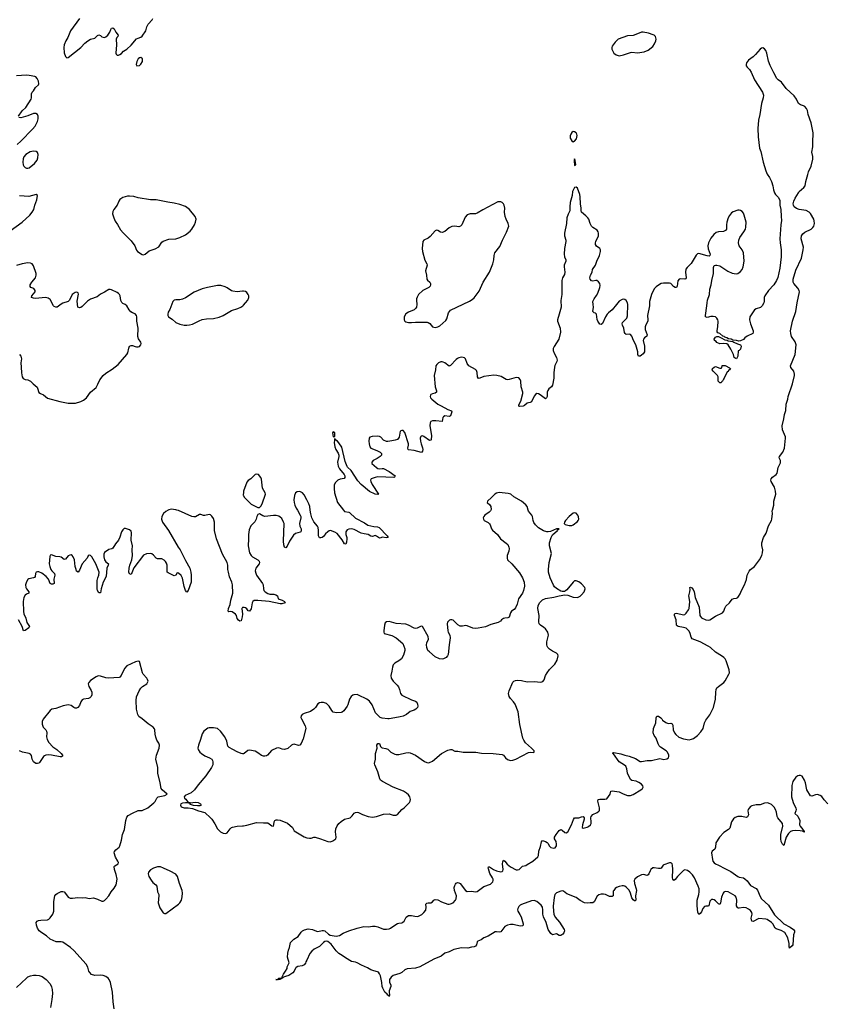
# Model space of a CAD drawing. Header units: inches. Extents: x 1771465 to 1971076, y 472029 to 643563.
# Tile 46 of 127: x 1836793 to 1848358, y 562916 to 577031. Entities that reach past the tile are written whole.
import ezdxf

# ---------------------------------------------------------------- set-up
doc = ezdxf.new("R2010")
doc.units = ezdxf.units.IN
doc.header["$MEASUREMENT"] = 0
for name, color, linetype in [('B8536', 7, 'Continuous'), ('B8537', 7, 'Continuous'), ('B8546', 7, 'Continuous'), ('B8547', 7, 'Continuous')]:
    doc.layers.add(name, color=color, linetype=linetype)

msp = doc.modelspace()

# ---------------------------------------------------------------- linework, layer by layer
at = {"layer": 'B8536', "color": 6}
for points, elevation in [([(1838923, 570000), (1838890, 569980), (1838854, 569950), (1838829, 569910), (1838828, 569870), (1838843, 569830), (1838926, 569706), (1839064, 569470), (1839095, 569430), (1839170, 569276), (1839231, 569170), (1839246, 569110), (1839252, 569070), (1839251, 568970), (1839210, 568850), (1839190, 568823), (1839170, 568847), (1839150, 568905), (1839130, 569027), (1839110, 569062), (1839070, 569096), (1839050, 569100), (1839030, 569066), (1839010, 569058), (1838920, 569100), (1838910, 569110), (1838907, 569127), (1838908, 569210), (1838899, 569239), (1838883, 569263), (1838863, 569283), (1838830, 569300), (1838770, 569303), (1838750, 569310), (1838710, 569355), (1838690, 569372), (1838670, 569380), (1838610, 569372), (1838570, 569353), (1838429, 569171), (1838390, 569077), (1838370, 569086), (1838360, 569110), (1838361, 569170), (1838371, 569210), (1838401, 569290), (1838413, 569350), (1838407, 569430), (1838410, 569490), (1838390, 569570), (1838395, 569675), (1838390, 569697), (1838370, 569717), (1838310, 569739), (1838290, 569737), (1838270, 569720), (1838252, 569688), (1838230, 569613), (1838210, 569570), (1838165, 569515), (1838130, 569454), (1838114, 569446), (1838070, 569436), (1838010, 569391), (1838000, 569370), (1837999, 569330), (1838010, 569290), (1838030, 569260), (1838065, 569230), (1838062, 569210), (1838044, 569170), (1838031, 569049), (1837992, 568970), (1837961, 568870), (1837950, 568817), (1837930, 568813), (1837910, 568850), (1837906, 568870), (1837906, 568990), (1837914, 569030), (1837929, 569070), (1837932, 569110), (1837886, 569230), (1837830, 569331), (1837810, 569352), (1837790, 569357), (1837774, 569346), (1837761, 569310), (1837687, 569230), (1837650, 569138), (1837630, 569113), (1837610, 569127), (1837601, 569150), (1837590, 569190), (1837578, 569290), (1837562, 569330), (1837546, 569350), (1837530, 569358), (1837510, 569357), (1837490, 569343), (1837450, 569295), (1837430, 569294), (1837390, 569325), (1837370, 569333), (1837310, 569335), (1837250, 569361), (1837230, 569357), (1837224, 569336), (1837218, 569230), (1837226, 569190), (1837240, 569150), (1837253, 569130), (1837294, 569090), (1837297, 569070), (1837285, 569010), (1837287, 568950), (1837270, 568939), (1837250, 568940), (1837231, 568950), (1837206, 569010), (1837172, 569050), (1837110, 569099), (1837070, 569115), (1837050, 569118), (1837029, 569110), (1837019, 569090), (1837014, 569050), (1837004, 569036), (1836991, 569029), (1836924, 569016), (1836910, 569005), (1836889, 568971), (1836879, 568930), (1836881, 568890), (1836890, 568870), (1836926, 568830), (1836923, 568810), (1836890, 568795), (1836870, 568780), (1836853, 568747), (1836845, 568690), (1836849, 568549), (1836855, 568515), (1836882, 568450), (1836896, 568390), (1836934, 568330), (1836925, 568315), (1836870, 568274), (1836850, 568270), (1836829, 568330), (1836774, 568430)], 400), ([(1840000, 568605), (1839990, 568603), (1839984, 568596), (1839980, 568590), (1839990, 568510), (1839985, 568470), (1839967, 568413), (1839950, 568409), (1839930, 568421), (1839910, 568447), (1839902, 568490), (1839889, 568510), (1839840, 568540), (1839810, 568546), (1839790, 568543), (1839780, 568550), (1839789, 568589), (1839813, 568647), (1839819, 568710), (1839850, 568810), (1839845, 568930), (1839834, 568970), (1839803, 569043), (1839785, 569110), (1839778, 569150), (1839777, 569210), (1839769, 569250), (1839702, 569370), (1839613, 569590), (1839586, 569710), (1839587, 569830), (1839570, 569879), (1839550, 569912), (1839530, 569932), (1839510, 569938), (1839450, 569921), (1839430, 569922), (1839390, 569940), (1839370, 569938), (1839315, 569905), (1839290, 569903), (1839261, 569910), (1839070, 569993), (1839044, 570000)], 400), ([(1838150, 562850), (1838132, 562952), (1838125, 563090), (1838093, 563230), (1838075, 563270), (1838061, 563290), (1838030, 563315), (1837990, 563331), (1837950, 563335), (1837870, 563330), (1837825, 563345), (1837800, 563370), (1837787, 563390), (1837770, 563450), (1837746, 563490), (1837570, 563688), (1837521, 563730), (1837410, 563809), (1837390, 563813), (1837314, 563814), (1837230, 563848), (1837180, 563900), (1837110, 563939), (1837075, 563970), (1837051, 564010), (1837036, 564050), (1837032, 564088), (1837042, 564110), (1837061, 564119), (1837096, 564124), (1837190, 564125), (1837210, 564135), (1837230, 564154), (1837268, 564210), (1837281, 564250), (1837284, 564390), (1837297, 564470), (1837310, 564491), (1837330, 564505), (1837390, 564531), (1837410, 564533), (1837430, 564527), (1837450, 564507), (1837490, 564451), (1837519, 564439), (1837550, 564438), (1837629, 564449), (1837690, 564442), (1837730, 564448), (1837790, 564435), (1837850, 564441), (1837910, 564425), (1837970, 564395), (1837990, 564394), (1838010, 564404), (1838030, 564423), (1838070, 564473), (1838106, 564530), (1838150, 564583), (1838178, 564630), (1838189, 564710), (1838176, 564776), (1838153, 564850), (1838150, 564890), (1838159, 564901), (1838205, 564930), (1838210, 564950), (1838202, 564970), (1838165, 565025), (1838150, 565090), (1838151, 565109), (1838170, 565130), (1838218, 565170), (1838230, 565190), (1838253, 565270), (1838269, 565350), (1838298, 565422), (1838315, 565550), (1838330, 565599), (1838350, 565621), (1838410, 565657), (1838490, 565693), (1838550, 565695), (1838630, 565733), (1838718, 565802), (1838736, 565824), (1838759, 565870), (1838779, 565890), (1838875, 565910), (1838909, 565930), (1838835, 565990), (1838822, 566010), (1838807, 566093), (1838775, 566230), (1838774, 566310), (1838743, 566430), (1838757, 566490), (1838792, 566590), (1838798, 566630), (1838790, 566660), (1838762, 566702), (1838746, 566746), (1838735, 566790), (1838731, 566850), (1838725, 566865), (1838706, 566890), (1838636, 566936), (1838551, 567010), (1838503, 567043), (1838489, 567069), (1838468, 567148), (1838461, 567270), (1838470, 567322), (1838508, 567410), (1838530, 567448), (1838554, 567470), (1838614, 567510), (1838628, 567530), (1838633, 567550), (1838628, 567570), (1838616, 567590), (1838566, 567650), (1838554, 567670), (1838510, 567832), (1838490, 567836), (1838453, 567827), (1838330, 567770), (1838297, 567730), (1838250, 567629), (1838230, 567605), (1838219, 567601), (1838069, 567591), (1838030, 567597), (1837950, 567622), (1837930, 567625), (1837910, 567621), (1837890, 567611), (1837810, 567560), (1837784, 567530), (1837777, 567510), (1837778, 567490), (1837784, 567470), (1837817, 567417), (1837827, 567390), (1837826, 567354), (1837817, 567330), (1837801, 567310), (1837781, 567299), (1837710, 567290), (1837690, 567280), (1837670, 567253), (1837650, 567199), (1837625, 567170), (1837610, 567162), (1837590, 567160), (1837569, 567169), (1837530, 567199), (1837490, 567211), (1837415, 567195), (1837310, 567157), (1837254, 567146), (1837230, 567130), (1837130, 567005), (1837116, 566970), (1837116, 566930), (1837131, 566890), (1837169, 566850), (1837178, 566830), (1837181, 566810), (1837176, 566750), (1837187, 566710), (1837209, 566670), (1837269, 566609), (1837324, 566570), (1837390, 566510), (1837406, 566490), (1837408, 566472), (1837395, 566465), (1837375, 566465), (1837250, 566489), (1837210, 566492), (1837170, 566488), (1837150, 566480), (1837133, 566467), (1837077, 566383), (1837067, 566373), (1837050, 566367), (1837025, 566370), (1836990, 566390), (1836970, 566428), (1836962, 566482), (1836950, 566501), (1836930, 566510), (1836832, 566532), (1836790, 566551)], 500), ([(1840000, 566507), (1839990, 566505), (1839970, 566510), (1839910, 566534), (1839850, 566571), (1839796, 566596), (1839779, 566619), (1839761, 566690), (1839735, 566750), (1839674, 566834), (1839630, 566868), (1839570, 566881), (1839510, 566881), (1839490, 566875), (1839434, 566830), (1839410, 566795), (1839388, 566710), (1839355, 566630), (1839349, 566590), (1839352, 566570), (1839377, 566530), (1839399, 566510), (1839450, 566478), (1839516, 566450), (1839546, 566430), (1839559, 566410), (1839564, 566390), (1839561, 566350), (1839545, 566310), (1839463, 566190), (1839350, 566062), (1839301, 565990), (1839250, 565950), (1839165, 565910), (1839151, 565890), (1839158, 565870), (1839176, 565856), (1839211, 565811), (1839234, 565810), (1839244, 565804), (1839310, 565813), (1839350, 565811), (1839387, 565790), (1839396, 565770), (1839377, 565763), (1839341, 565761), (1839285, 565765), (1839240, 565780), (1839226, 565790), (1839222, 565802), (1839210, 565806), (1839198, 565802), (1839170, 565804), (1839130, 565800), (1839105, 565790), (1839097, 565770), (1839110, 565749), (1839150, 565735), (1839210, 565734), (1839270, 565721), (1839355, 565690), (1839450, 565666), (1839530, 565590), (1839546, 565570), (1839590, 565503), (1839630, 565430), (1839673, 565390), (1839710, 565370), (1839750, 565366), (1839767, 565373), (1839810, 565432), (1839830, 565449), (1839845, 565455), (1839910, 565468), (1839990, 565473), (1840000, 565475)], 500), ([(1836750, 563159), (1836889, 563291), (1836912, 563308), (1836950, 563325), (1836990, 563335), (1837030, 563336), (1837071, 563330), (1837114, 563314), (1837173, 563270), (1837230, 563210), (1837249, 563169), (1837259, 563130), (1837262, 563070), (1837254, 562986), (1837235, 562870)], 500)]:
    msp.add_lwpolyline(points, dxfattribs=dict(at, elevation=elevation))
at = {"layer": 'B8536', "color": 6, "elevation": 500}
msp.add_lwpolyline([(1838770, 564887), (1838710, 564866), (1838670, 564842), (1838640, 564810), (1838634, 564786), (1838646, 564746), (1838676, 564696), (1838703, 564663), (1838744, 564630), (1838761, 564610), (1838770, 564530), (1838788, 564490), (1838790, 564474), (1838780, 564370), (1838801, 564301), (1838849, 564229), (1838870, 564219), (1838890, 564220), (1839070, 564350), (1839091, 564370), (1839113, 564410), (1839125, 564455), (1839126, 564510), (1839122, 564550), (1839085, 564650), (1839055, 564750), (1839030, 564780), (1838950, 564827), (1838856, 564870), (1838810, 564885)], close=True, dxfattribs=at)
at = {"layer": 'B8537', "color": 6, "elevation": 400}
for points in [[(1837652, 577050), (1837520, 576870), (1837483, 576777), (1837454, 576730), (1837430, 576670), (1837427, 576633), (1837430, 576557), (1837450, 576502), (1837470, 576486), (1837490, 576487), (1837670, 576630), (1837728, 576692), (1837770, 576727), (1837810, 576750), (1837870, 576767), (1837910, 576804), (1837930, 576814), (1837950, 576805), (1837970, 576785), (1837990, 576778), (1838010, 576775), (1838030, 576785), (1838056, 576810), (1838088, 576852), (1838100, 576890), (1838110, 576908), (1838130, 576916), (1838150, 576898), (1838173, 576850), (1838205, 576810), (1838202, 576790), (1838186, 576774), (1838177, 576750), (1838179, 576670), (1838173, 576550), (1838178, 576538), (1838190, 576524), (1838210, 576524), (1838230, 576530), (1838253, 576547), (1838281, 576579), (1838330, 576610), (1838394, 576666), (1838470, 576755), (1838492, 576768), (1838530, 576780), (1838550, 576795), (1838600, 576870), (1838616, 576930), (1838634, 576966), (1838694, 577030), (1838702, 577050)], [(1836778, 575650), (1836830, 575725), (1836881, 575770), (1836957, 575890), (1836964, 575910), (1836961, 575970), (1836971, 575990), (1836992, 576010), (1837021, 576059), (1837062, 576098), (1837067, 576113), (1837062, 576150), (1837044, 576190), (1837024, 576210), (1837010, 576218), (1836930, 576233), (1836890, 576237), (1836748, 576228)], [(1836759, 575241), (1836810, 575287), (1836979, 575461), (1837014, 575506), (1837047, 575570), (1837058, 575610), (1837060, 575650), (1837051, 575671), (1837025, 575685), (1836990, 575688), (1836910, 575653), (1836810, 575624), (1836780, 575630)], [(1836657, 574003), (1836830, 574129), (1836939, 574230), (1836974, 574270), (1836996, 574310), (1837012, 574370), (1837040, 574450), (1837049, 574510), (1837030, 574525), (1836924, 574496), (1836790, 574505)], [(1836790, 572232), (1836809, 572209), (1836817, 572170), (1836809, 572110), (1836816, 572050), (1836818, 571970), (1836830, 571910), (1836845, 571885), (1836870, 571874), (1836910, 571870), (1836949, 571850), (1836986, 571810), (1837042, 571762), (1837050, 571750), (1837070, 571688), (1837090, 571673), (1837133, 571653), (1837190, 571606), (1837370, 571557), (1837490, 571533), (1837593, 571533), (1837670, 571557), (1837710, 571578), (1837750, 571612), (1837808, 571692), (1837890, 571760), (1837916, 571804), (1837944, 571870), (1837990, 571930), (1838030, 571965), (1838121, 572019), (1838203, 572090), (1838330, 572230), (1838346, 572254), (1838356, 572324), (1838370, 572349), (1838390, 572360), (1838410, 572362), (1838450, 572344), (1838470, 572339), (1838490, 572341), (1838510, 572348), (1838530, 572370), (1838533, 572390), (1838529, 572410), (1838498, 572458), (1838486, 572490), (1838494, 572610), (1838472, 572710), (1838475, 572770), (1838469, 572789), (1838450, 572814), (1838410, 572829), (1838385, 572845), (1838363, 572870), (1838329, 572929), (1838306, 572946), (1838270, 572963), (1838256, 572976), (1838244, 573004), (1838233, 573070), (1838225, 573090), (1838210, 573107), (1838190, 573122), (1838110, 573158), (1838090, 573165), (1838070, 573164), (1838010, 573125), (1837950, 573094), (1837904, 573056), (1837810, 573025), (1837766, 572994), (1837690, 572920), (1837670, 572904), (1837650, 572898), (1837629, 572910), (1837617, 572997), (1837638, 573098), (1837633, 573113), (1837620, 573120), (1837610, 573124), (1837590, 573119), (1837547, 573090), (1837507, 573010), (1837489, 572991), (1837410, 572966), (1837387, 572953), (1837331, 572910), (1837310, 572908), (1837290, 572918), (1837278, 572930), (1837230, 573022), (1837201, 573041), (1837170, 573049), (1837015, 573035), (1836990, 573038), (1836965, 573050), (1836966, 573070), (1837015, 573130), (1837017, 573150), (1836995, 573175), (1836952, 573192), (1836945, 573205), (1836945, 573230), (1836966, 573270), (1837018, 573330), (1837031, 573370), (1837031, 573390), (1836990, 573503), (1836971, 573531), (1836950, 573541), (1836910, 573543), (1836830, 573532), (1836750, 573505)], [(1840000, 573137), (1839990, 573138), (1839910, 573131), (1839850, 573137), (1839830, 573143), (1839770, 573186), (1839740, 573200), (1839678, 573218), (1839630, 573219), (1839486, 573194), (1839409, 573171), (1839295, 573125), (1839170, 573042), (1839130, 573024), (1839090, 573016), (1839030, 573017), (1839009, 573011), (1838989, 572990), (1838945, 572875), (1838924, 572836), (1838917, 572810), (1838918, 572790), (1838927, 572770), (1838979, 572739), (1839034, 572690), (1839090, 572666), (1839150, 572654), (1839190, 572651), (1839230, 572655), (1839270, 572665), (1839366, 572714), (1839410, 572731), (1839470, 572742), (1839570, 572749), (1839654, 572766), (1839710, 572792), (1839830, 572862), (1839919, 572890), (1839964, 572910), (1839992, 572930), (1840000, 572938)], [(1840000, 570258), (1839997, 570217), (1840000, 570209)], [(1839044, 570000), (1839030, 570004), (1838967, 570013), (1838930, 570005), (1838923, 570000)]]:
    msp.add_lwpolyline(points, dxfattribs=at)
for points in [[(1838530, 576489), (1838510, 576484), (1838490, 576469), (1838473, 576430), (1838464, 576390), (1838471, 576371), (1838510, 576376), (1838530, 576391), (1838553, 576430), (1838552, 576470)], [(1836990, 575147), (1836944, 575136), (1836881, 575099), (1836853, 575067), (1836844, 575036), (1836840, 574990), (1836845, 574950), (1836853, 574933), (1836870, 574911), (1836890, 574901), (1836910, 574902), (1836930, 574909), (1837006, 574970), (1837043, 575017), (1837054, 575050), (1837058, 575098), (1837048, 575128), (1837030, 575141)], [(1838370, 574502), (1838340, 574500), (1838270, 574481), (1838230, 574454), (1838213, 574427), (1838189, 574370), (1838144, 574310), (1838130, 574282), (1838124, 574250), (1838142, 574190), (1838164, 574144), (1838196, 574096), (1838239, 574019), (1838276, 573976), (1838390, 573860), (1838444, 573790), (1838469, 573729), (1838482, 573710), (1838550, 573666), (1838570, 573662), (1838590, 573669), (1838650, 573715), (1838735, 573745), (1838787, 573773), (1838830, 573841), (1838850, 573858), (1838930, 573883), (1839030, 573891), (1839089, 573909), (1839170, 573948), (1839239, 574001), (1839263, 574030), (1839298, 574090), (1839315, 574130), (1839323, 574170), (1839310, 574210), (1839228, 574310), (1839172, 574352), (1839090, 574380), (1839010, 574402), (1838916, 574416), (1838750, 574450), (1838670, 574446), (1838490, 574477), (1838430, 574496)]]:
    msp.add_lwpolyline(points, close=True, dxfattribs=at)
at = {"layer": 'B8546', "color": 6}
for points, elevation in [([(1840000, 565475), (1840050, 565482), (1840190, 565521), (1840290, 565516), (1840330, 565520), (1840350, 565516), (1840410, 565475), (1840430, 565471), (1840439, 565490), (1840443, 565530), (1840451, 565549), (1840470, 565561), (1840490, 565563), (1840530, 565556), (1840631, 565511), (1840704, 565450), (1840730, 565402), (1840870, 565316), (1840910, 565303), (1840950, 565296), (1840970, 565297), (1841009, 565311), (1841030, 565310), (1841107, 565290), (1841210, 565250), (1841250, 565246), (1841282, 565258), (1841328, 565290), (1841330, 565310), (1841322, 565390), (1841327, 565430), (1841345, 565475), (1841370, 565507), (1841401, 565539), (1841450, 565571), (1841530, 565591), (1841562, 565618), (1841590, 565656), (1841610, 565668), (1841630, 565670), (1841650, 565665), (1841710, 565636), (1841790, 565610), (1841850, 565600), (1841910, 565608), (1842010, 565641), (1842090, 565645), (1842150, 565626), (1842189, 565629), (1842210, 565639), (1842270, 565710), (1842306, 565734), (1842327, 565753), (1842383, 565810), (1842393, 565827), (1842397, 565850), (1842388, 565890), (1842370, 565917), (1842341, 565941), (1842296, 565970), (1842150, 566030), (1841997, 566110), (1841968, 566130), (1841956, 566150), (1841930, 566250), (1841885, 566350), (1841880, 566370), (1841896, 566430), (1841895, 566510), (1841919, 566590), (1841913, 566630), (1841930, 566653), (1841953, 566653), (1841965, 566610), (1841979, 566599), (1841992, 566592), (1842045, 566585), (1842070, 566576), (1842114, 566530), (1842170, 566504), (1842190, 566498), (1842230, 566497), (1842330, 566522), (1842370, 566527), (1842390, 566523), (1842470, 566490), (1842596, 566396), (1842630, 566382), (1842650, 566379), (1842670, 566381), (1842710, 566402), (1842839, 566510), (1842930, 566557), (1842970, 566570), (1842990, 566568), (1843030, 566546), (1843075, 566545), (1843150, 566532), (1843290, 566533), (1843331, 566530), (1843414, 566514), (1843582, 566510), (1843710, 566498), (1843730, 566489), (1843758, 566450), (1843786, 566426), (1843830, 566410), (1843865, 566415), (1843909, 566431), (1844090, 566528), (1844113, 566533), (1844153, 566527), (1844169, 566531), (1844169, 566550), (1844131, 566590), (1844046, 566666), (1844021, 566701), (1844008, 566730), (1843965, 566925), (1843940, 567110), (1843898, 567218), (1843874, 567254), (1843830, 567302), (1843812, 567330), (1843803, 567370), (1843810, 567410), (1843864, 567536), (1843878, 567550), (1843900, 567560), (1843930, 567564), (1843990, 567559), (1844070, 567539), (1844170, 567543), (1844264, 567536), (1844296, 567544), (1844314, 567566), (1844334, 567630), (1844354, 567670), (1844390, 567714), (1844468, 567790), (1844498, 567850), (1844512, 567910), (1844508, 567930), (1844490, 567950), (1844430, 567980), (1844390, 568006), (1844366, 568030), (1844355, 568050), (1844349, 568070), (1844351, 568110), (1844374, 568210), (1844364, 568250), (1844330, 568298), (1844310, 568317), (1844258, 568350), (1844243, 568370), (1844237, 568397), (1844241, 568490), (1844221, 568590), (1844226, 568634), (1844250, 568676), (1844290, 568716), (1844330, 568735), (1844450, 568751), (1844530, 568774), (1844610, 568788), (1844650, 568782), (1844730, 568753), (1844790, 568750), (1844830, 568767), (1844850, 568785), (1844884, 568830), (1844901, 568870), (1844897, 568890), (1844850, 568945), (1844810, 568973), (1844770, 568989), (1844750, 568985), (1844729, 568970), (1844640, 568860), (1844618, 568842), (1844604, 568836), (1844570, 568834), (1844550, 568840), (1844490, 568877), (1844463, 568903), (1844447, 568927), (1844398, 569030), (1844376, 569110), (1844375, 569150), (1844385, 569250), (1844418, 569378), (1844389, 569489), (1844387, 569530), (1844413, 569607), (1844433, 569647), (1844502, 569710), (1844503, 569717), (1844526, 569730), (1844514, 569734), (1844490, 569733), (1844404, 569696), (1844372, 569688), (1844350, 569688), (1844302, 569702), (1844230, 569747), (1844188, 569790), (1844165, 569825), (1844153, 569850), (1844146, 569910), (1844138, 569930), (1844087, 569987), (1844082, 570000)], 500), ([(1843547, 570000), (1843543, 569990), (1843526, 569970), (1843463, 569930), (1843447, 569910), (1843440, 569890), (1843441, 569870), (1843453, 569850), (1843510, 569821), (1843530, 569804), (1843539, 569790), (1843558, 569730), (1843571, 569711), (1843644, 569650), (1843689, 569589), (1843769, 569529), (1843790, 569506), (1843807, 569470), (1843810, 569450), (1843805, 569410), (1843783, 569350), (1843783, 569310), (1843789, 569290), (1843850, 569229), (1843961, 569101), (1844001, 569030), (1844024, 568970), (1844029, 568910), (1844018, 568850), (1844004, 568810), (1843947, 568730), (1843938, 568710), (1843925, 568650), (1843900, 568600), (1843882, 568578), (1843846, 568550), (1843831, 568530), (1843813, 568467), (1843790, 568456), (1843750, 568453), (1843730, 568447), (1843703, 568430), (1843686, 568410), (1843651, 568389), (1843550, 568360), (1843474, 568326), (1843366, 568306), (1843325, 568305), (1843290, 568310), (1843210, 568344), (1843190, 568345), (1843144, 568336), (1843110, 568338), (1843076, 568356), (1843010, 568423), (1842990, 568430), (1842970, 568428), (1842958, 568422), (1842940, 568410), (1842928, 568392), (1842923, 568370), (1842931, 568270), (1842937, 568250), (1842960, 568210), (1842967, 568170), (1842949, 568070), (1842936, 567930), (1842929, 567910), (1842910, 567887), (1842870, 567868), (1842850, 567866), (1842810, 567871), (1842750, 567899), (1842667, 567967), (1842646, 567990), (1842629, 568030), (1842626, 568070), (1842630, 568099), (1842653, 568150), (1842650, 568189), (1842570, 568333), (1842550, 568336), (1842490, 568307), (1842470, 568304), (1842450, 568307), (1842370, 568353), (1842330, 568365), (1842190, 568374), (1842090, 568403), (1842050, 568401), (1842033, 568387), (1842023, 568350), (1842014, 568270), (1842013, 568250), (1842021, 568230), (1842130, 568205), (1842189, 568169), (1842288, 568090), (1842314, 568010), (1842315, 567990), (1842297, 567923), (1842269, 567871), (1842230, 567838), (1842172, 567808), (1842150, 567784), (1842138, 567750), (1842129, 567690), (1842114, 567630), (1842121, 567590), (1842150, 567548), (1842207, 567490), (1842225, 567465), (1842238, 567430), (1842252, 567372), (1842270, 567350), (1842410, 567280), (1842470, 567260), (1842486, 567246), (1842499, 567219), (1842502, 567190), (1842496, 567170), (1842474, 567146), (1842450, 567132), (1842390, 567114), (1842340, 567070), (1842293, 567047), (1842250, 567036), (1842170, 567025), (1842090, 567007), (1842070, 567007), (1841990, 567017), (1841962, 567030), (1841893, 567093), (1841847, 567210), (1841810, 567262), (1841770, 567292), (1841650, 567350), (1841630, 567355), (1841586, 567354), (1841570, 567348), (1841544, 567330), (1841520, 567290), (1841499, 567210), (1841490, 567192), (1841439, 567121), (1841418, 567102), (1841403, 567097), (1841335, 567095), (1841290, 567106), (1841270, 567128), (1841230, 567192), (1841190, 567227), (1841150, 567242), (1841117, 567243), (1841090, 567237), (1841070, 567223), (1841035, 567170), (1841010, 567145), (1840964, 567116), (1840870, 567087), (1840844, 567070), (1840828, 567050), (1840825, 567030), (1840832, 567010), (1840885, 566910), (1840895, 566870), (1840859, 566721), (1840830, 566656), (1840810, 566633), (1840790, 566626), (1840730, 566643), (1840710, 566642), (1840690, 566631), (1840636, 566584), (1840590, 566571), (1840556, 566576), (1840510, 566595), (1840473, 566590), (1840406, 566554), (1840345, 566490), (1840330, 566479), (1840310, 566471), (1840290, 566473), (1840262, 566482), (1840210, 566522), (1840170, 566543), (1840090, 566560), (1840064, 566556), (1840010, 566510), (1840000, 566507)], 500), ([(1840775, 570000), (1840816, 569930), (1840822, 569910), (1840822, 569890), (1840804, 569810), (1840809, 569770), (1840827, 569730), (1840830, 569710), (1840822, 569690), (1840815, 569685), (1840750, 569663), (1840720, 569640), (1840663, 569557), (1840630, 569485), (1840610, 569459), (1840590, 569470), (1840581, 569501), (1840574, 569554), (1840584, 569810), (1840578, 569830), (1840550, 569878), (1840530, 569900), (1840510, 569913), (1840470, 569924), (1840430, 569924), (1840310, 569910), (1840278, 569918), (1840230, 569945), (1840210, 569937), (1840193, 569910), (1840183, 569870), (1840166, 569834), (1840105, 569775), (1840083, 569717), (1840075, 569650), (1840076, 569590), (1840070, 569490), (1840086, 569390), (1840110, 569350), (1840130, 569329), (1840208, 569290), (1840227, 569270), (1840232, 569250), (1840227, 569230), (1840178, 569170), (1840169, 569130), (1840177, 569097), (1840190, 569070), (1840273, 568950), (1840282, 568930), (1840287, 568870), (1840296, 568850), (1840313, 568830), (1840350, 568805), (1840378, 568798), (1840437, 568797), (1840468, 568788), (1840489, 568770), (1840500, 568730), (1840558, 568710), (1840590, 568690), (1840599, 568670), (1840550, 568657), (1840530, 568657), (1840371, 568691), (1840210, 568707), (1840155, 568705), (1840137, 568690), (1840128, 568672), (1840110, 568586), (1840090, 568550), (1840070, 568555), (1840050, 568587), (1840030, 568600), (1840010, 568606), (1840000, 568605)], 400), ([(1848382, 565790), (1848326, 565846), (1848293, 565893), (1848271, 565911), (1848230, 565922), (1848202, 565918), (1848150, 565901), (1848130, 565906), (1848081, 565990), (1848062, 566090), (1848046, 566130), (1848010, 566186), (1847990, 566196), (1847970, 566196), (1847949, 566191), (1847922, 566170), (1847878, 566110), (1847865, 566055), (1847860, 565890), (1847881, 565810), (1847919, 565730), (1847924, 565710), (1847923, 565690), (1847908, 565650), (1847951, 565611), (1847980, 565550), (1847973, 565490), (1847982, 565470), (1848022, 565422), (1848037, 565410), (1848038, 565402), (1848032, 565392), (1848051, 565390), (1848030, 565390), (1848017, 565397), (1847982, 565402), (1847912, 565408), (1847875, 565405), (1847846, 565394), (1847817, 565363), (1847783, 565310), (1847750, 565193), (1847730, 565212), (1847721, 565230), (1847713, 565250), (1847708, 565290), (1847708, 565350), (1847735, 565470), (1847730, 565510), (1847664, 565590), (1847655, 565610), (1847644, 565670), (1847629, 565710), (1847610, 565742), (1847570, 565779), (1847530, 565800), (1847510, 565805), (1847470, 565799), (1847410, 565777), (1847350, 565777), (1847290, 565759), (1847272, 565750), (1847250, 565730), (1847239, 565710), (1847235, 565690), (1847242, 565630), (1847230, 565602), (1847210, 565593), (1847147, 565610), (1847090, 565610), (1847050, 565594), (1847026, 565574), (1847000, 565530), (1846977, 565443), (1846958, 565422), (1846890, 565381), (1846828, 565310), (1846774, 565230), (1846767, 565170), (1846758, 565142), (1846723, 565110), (1846714, 565086), (1846727, 564990), (1846733, 564970), (1846750, 564943), (1846770, 564929), (1846813, 564913), (1846905, 564865), (1846930, 564847), (1846990, 564819), (1847090, 564749), (1847110, 564740), (1847170, 564731), (1847190, 564717), (1847225, 564685), (1847270, 564621), (1847350, 564575), (1847372, 564552), (1847410, 564461), (1847430, 564430), (1847530, 564337), (1847617, 564197), (1847750, 564070), (1847841, 564021), (1847888, 563988), (1847902, 563970), (1847903, 563950), (1847886, 563910), (1847878, 563770), (1847870, 563756), (1847830, 563721), (1847825, 563745), (1847825, 563790), (1847808, 563870), (1847764, 563944), (1847712, 563972), (1847637, 563997), (1847627, 564007), (1847590, 564070), (1847571, 564091), (1847510, 564130), (1847490, 564137), (1847390, 564145), (1847310, 564103), (1847290, 564109), (1847283, 564150), (1847293, 564210), (1847290, 564230), (1847270, 564260), (1847242, 564282), (1847210, 564297), (1847170, 564303), (1847110, 564294), (1847090, 564296), (1847083, 564303), (1847071, 564330), (1847073, 564410), (1847066, 564450), (1847050, 564471), (1846950, 564528), (1846909, 564531), (1846890, 564523), (1846879, 564510), (1846857, 564450), (1846843, 564370), (1846830, 564345), (1846810, 564355), (1846770, 564399), (1846752, 564412), (1846730, 564419), (1846710, 564417), (1846690, 564397), (1846673, 564327), (1846659, 564321), (1846630, 564324), (1846610, 564318), (1846590, 564290), (1846570, 564244), (1846550, 564217), (1846530, 564204), (1846518, 564238), (1846508, 564330), (1846506, 564410), (1846531, 564489), (1846535, 564530), (1846533, 564570), (1846522, 564610), (1846466, 564730), (1846439, 564770), (1846401, 564810), (1846370, 564834), (1846330, 564845), (1846310, 564836), (1846224, 564750), (1846190, 564706), (1846170, 564690), (1846159, 564710), (1846155, 564730), (1846159, 564850), (1846154, 564910), (1846148, 564928), (1846138, 564938), (1846130, 564944), (1846110, 564943), (1846030, 564918), (1846020, 564910), (1845991, 564870), (1845976, 564864), (1845950, 564863), (1845890, 564873), (1845869, 564871), (1845843, 564850), (1845831, 564829), (1845815, 564785), (1845802, 564770), (1845790, 564764), (1845737, 564777), (1845710, 564773), (1845650, 564743), (1845612, 564710), (1845605, 564690), (1845606, 564650), (1845633, 564570), (1845635, 564550), (1845621, 564470), (1845629, 564411), (1845619, 564401), (1845610, 564399), (1845590, 564416), (1845570, 564443), (1845551, 564510), (1845530, 564551), (1845490, 564596), (1845470, 564609), (1845450, 564615), (1845430, 564616), (1845390, 564607), (1845350, 564590), (1845330, 564574), (1845310, 564550), (1845304, 564536), (1845301, 564479), (1845300, 564470), (1845290, 564463), (1845270, 564460), (1845250, 564462), (1845190, 564489), (1845165, 564495), (1845130, 564495), (1845096, 564484), (1845075, 564465), (1845030, 564384), (1845010, 564372), (1844970, 564373), (1844930, 564364), (1844890, 564369), (1844830, 564403), (1844770, 564446), (1844640, 564500), (1844590, 564539), (1844570, 564542), (1844550, 564538), (1844490, 564513), (1844468, 564492), (1844454, 564446), (1844444, 564324), (1844446, 564250), (1844452, 564210), (1844470, 564164), (1844532, 564092), (1844598, 563990), (1844603, 563970), (1844597, 563943), (1844579, 563921), (1844550, 563903), (1844530, 563902), (1844490, 563925), (1844430, 563912), (1844409, 563929), (1844370, 563990), (1844342, 564090), (1844302, 564170), (1844295, 564210), (1844296, 564270), (1844287, 564310), (1844270, 564337), (1844210, 564390), (1844170, 564404), (1844130, 564401), (1843990, 564349), (1843970, 564338), (1843950, 564320), (1843934, 564290), (1843929, 564270), (1843936, 564250), (1843966, 564206), (1843981, 564170), (1844010, 564070), (1844011, 564049), (1844001, 564039), (1843970, 564036), (1843870, 564060), (1843830, 564060), (1843788, 564052), (1843750, 564030), (1843690, 563956), (1843670, 563951), (1843630, 563957), (1843610, 563953), (1843510, 563895), (1843450, 563868), (1843410, 563841), (1843360, 563820), (1843350, 563810), (1843343, 563770), (1843330, 563749), (1843310, 563740), (1843270, 563737), (1843219, 563721), (1843130, 563726), (1843017, 563703), (1842950, 563670), (1842890, 563650), (1842835, 563605), (1842730, 563561), (1842530, 563455), (1842470, 563435), (1842350, 563427), (1842314, 563410), (1842270, 563373), (1842243, 563357), (1842150, 563327), (1842117, 563303), (1842097, 563270), (1842096, 563236), (1842113, 563190), (1842113, 563170), (1842093, 563110), (1842090, 563090), (1842094, 563050), (1842090, 563030), (1842084, 563044), (1842070, 563048), (1842063, 563063), (1842029, 563090), (1841998, 563150), (1841991, 563170), (1841987, 563230), (1841965, 563325), (1841954, 563354), (1841936, 563376), (1841923, 563383), (1841870, 563394), (1841827, 563410), (1841779, 563439), (1841696, 563476), (1841630, 563513), (1841610, 563520), (1841549, 563530), (1841464, 563584), (1841418, 563618), (1841370, 563644), (1841330, 563682), (1841257, 563777), (1841210, 563815), (1841190, 563820), (1841170, 563815), (1841150, 563803), (1841090, 563745), (1841014, 563706), (1840980, 563680), (1840954, 563646), (1840910, 563548), (1840895, 563525), (1840890, 563507), (1840870, 563483), (1840843, 563470), (1840781, 563459), (1840755, 563445), (1840746, 563434), (1840730, 563390), (1840710, 563367), (1840651, 563330), (1840603, 563317), (1840576, 563304), (1840570, 563295), (1840562, 563298), (1840550, 563286), (1840538, 563282), (1840534, 563270), (1840510, 563266), (1840466, 563270), (1840488, 563272), (1840510, 563291), (1840548, 563292), (1840558, 563302), (1840555, 563310), (1840574, 563350), (1840605, 563390), (1840628, 563430), (1840630, 563454), (1840655, 563510), (1840635, 563590), (1840640, 563650), (1840646, 563690), (1840661, 563730), (1840678, 563802), (1840724, 563850), (1840784, 563890), (1840830, 563951), (1840850, 563971), (1840875, 563985), (1840930, 564000), (1840990, 563990), (1841050, 563965), (1841070, 563962), (1841130, 563975), (1841150, 563974), (1841170, 563969), (1841220, 563920), (1841245, 563905), (1841330, 563893), (1841377, 563903), (1841430, 563934), (1841510, 563970), (1841630, 564010), (1841729, 564030), (1841792, 564028), (1841850, 564036), (1841890, 564036), (1841930, 564029), (1842010, 563994), (1842050, 563993), (1842090, 564000), (1842110, 564009), (1842157, 564043), (1842210, 564074), (1842230, 564081), (1842270, 564084), (1842288, 564092), (1842306, 564110), (1842336, 564164), (1842370, 564187), (1842410, 564190), (1842458, 564178), (1842490, 564175), (1842510, 564180), (1842557, 564203), (1842589, 564230), (1842615, 564265), (1842622, 564310), (1842618, 564350), (1842630, 564365), (1842650, 564372), (1842690, 564371), (1842713, 564387), (1842730, 564411), (1842750, 564421), (1842790, 564415), (1842843, 564383), (1842930, 564352), (1842950, 564350), (1842970, 564355), (1843007, 564370), (1843044, 564410), (1843053, 564430), (1843054, 564470), (1843026, 564550), (1843023, 564590), (1843030, 564619), (1843042, 564638), (1843050, 564651), (1843070, 564662), (1843090, 564658), (1843110, 564646), (1843187, 564547), (1843210, 564532), (1843270, 564539), (1843330, 564530), (1843350, 564532), (1843450, 564603), (1843543, 564637), (1843575, 564670), (1843583, 564690), (1843582, 564710), (1843574, 564730), (1843532, 564790), (1843517, 564857), (1843510, 564870), (1843513, 564887), (1843530, 564888), (1843588, 564848), (1843630, 564829), (1843690, 564814), (1843710, 564820), (1843719, 564830), (1843725, 564850), (1843714, 564930), (1843720, 564960), (1843730, 564983), (1843750, 564969), (1843783, 564923), (1843829, 564889), (1843910, 564845), (1843930, 564842), (1843953, 564847), (1844003, 564897), (1844050, 564908), (1844070, 564919), (1844150, 564970), (1844220, 565030), (1844232, 565050), (1844235, 565110), (1844262, 565178), (1844274, 565246), (1844290, 565264), (1844331, 565251), (1844356, 565236), (1844366, 565226), (1844390, 565185), (1844410, 565164), (1844450, 565153), (1844470, 565160), (1844490, 565188), (1844492, 565210), (1844483, 565250), (1844463, 565290), (1844462, 565310), (1844483, 565350), (1844530, 565410), (1844550, 565422), (1844570, 565413), (1844610, 565377), (1844630, 565375), (1844650, 565390), (1844704, 565490), (1844734, 565566), (1844750, 565587), (1844810, 565589), (1844850, 565605), (1844870, 565607), (1844885, 565590), (1844886, 565570), (1844861, 565490), (1844858, 565450), (1844870, 565443), (1844890, 565444), (1844930, 565454), (1844950, 565466), (1844975, 565490), (1844985, 565510), (1844988, 565530), (1844981, 565590), (1844987, 565610), (1845010, 565636), (1845074, 565666), (1845096, 565684), (1845104, 565696), (1845107, 565733), (1845082, 565830), (1845089, 565851), (1845110, 565858), (1845184, 565856), (1845210, 565863), (1845260, 565930), (1845269, 565970), (1845290, 565975), (1845390, 565964), (1845437, 565937), (1845494, 565914), (1845510, 565909), (1845550, 565908), (1845590, 565924), (1845701, 565990), (1845725, 566010), (1845733, 566027), (1845726, 566050), (1845706, 566070), (1845670, 566095), (1845630, 566115), (1845570, 566126), (1845550, 566141), (1845510, 566229), (1845498, 566290), (1845482, 566330), (1845465, 566345), (1845389, 566390), (1845305, 566505), (1845296, 566510), (1845298, 566522), (1845310, 566525), (1845410, 566508), (1845468, 566488), (1845530, 566475), (1845621, 566441), (1845690, 566399), (1845710, 566395), (1845790, 566410), (1845851, 566409), (1845970, 566438), (1846030, 566427), (1846070, 566434), (1846096, 566450), (1846101, 566470), (1846098, 566490), (1846082, 566530), (1846062, 566550), (1845981, 566601), (1845962, 566622), (1845948, 566648), (1845917, 566730), (1845891, 566770), (1845875, 566810), (1845882, 566870), (1845914, 566950), (1845918, 567022), (1845922, 567038), (1845930, 567047), (1845950, 567045), (1845984, 567024), (1845999, 567010), (1846011, 566990), (1846056, 566956), (1846090, 566944), (1846130, 566947), (1846150, 566936), (1846157, 566917), (1846164, 566850), (1846183, 566810), (1846202, 566782), (1846245, 566745), (1846310, 566720), (1846391, 566709), (1846425, 566715), (1846453, 566727), (1846510, 566770), (1846558, 566822), (1846591, 566869), (1846610, 566950), (1846630, 566990), (1846690, 567067), (1846739, 567170), (1846767, 567290), (1846772, 567390), (1846779, 567430), (1846789, 567451), (1846810, 567474), (1846890, 567530), (1846910, 567553), (1846961, 567650), (1846968, 567670), (1846965, 567710), (1846922, 567842), (1846907, 567867), (1846888, 567888), (1846854, 567914), (1846770, 567964), (1846697, 568030), (1846664, 568050), (1846550, 568110), (1846436, 568156), (1846421, 568181), (1846407, 568230), (1846390, 568266), (1846370, 568291), (1846350, 568306), (1846310, 568319), (1846232, 568332), (1846220, 568340), (1846211, 568351), (1846207, 568430), (1846183, 568490), (1846180, 568510), (1846190, 568520), (1846210, 568522), (1846310, 568499), (1846330, 568502), (1846350, 568522), (1846381, 568570), (1846390, 568590), (1846401, 568690), (1846387, 568773), (1846403, 568830), (1846404, 568864), (1846400, 568890), (1846410, 568896), (1846430, 568886), (1846450, 568862), (1846464, 568830), (1846476, 568750), (1846537, 568610), (1846545, 568490), (1846554, 568474), (1846570, 568458), (1846630, 568428), (1846670, 568422), (1846690, 568426), (1846770, 568480), (1846870, 568526), (1846888, 568550), (1846904, 568596), (1846918, 568622), (1846972, 568670), (1847010, 568724), (1847030, 568735), (1847070, 568736), (1847090, 568748), (1847100, 568760), (1847121, 568799), (1847140, 568850), (1847187, 568930), (1847213, 569007), (1847225, 569070), (1847250, 569126), (1847270, 569150), (1847330, 569193), (1847402, 569290), (1847432, 569350), (1847444, 569390), (1847449, 569430), (1847432, 569492), (1847432, 569532), (1847458, 569610), (1847498, 569670), (1847530, 569773), (1847571, 569850), (1847577, 569870), (1847585, 569950), (1847581, 569990), (1847585, 570000)], 400), ([(1841437, 570000), (1841450, 569983), (1841510, 569971), (1841524, 569964), (1841610, 569887), (1841739, 569819), (1841785, 569785), (1841870, 569766), (1841921, 569761), (1841947, 569750), (1842064, 569630), (1842074, 569610), (1842050, 569605), (1841990, 569611), (1841970, 569601), (1841950, 569599), (1841910, 569627), (1841890, 569636), (1841850, 569624), (1841830, 569625), (1841790, 569653), (1841730, 569659), (1841689, 569669), (1841590, 569721), (1841550, 569730), (1841510, 569726), (1841490, 569717), (1841470, 569690), (1841470, 569650), (1841483, 569610), (1841485, 569590), (1841480, 569540), (1841470, 569512), (1841450, 569515), (1841416, 569576), (1841345, 569665), (1841310, 569685), (1841250, 569708), (1841230, 569705), (1841210, 569690), (1841179, 569661), (1841150, 569624), (1841132, 569610), (1841110, 569602), (1841090, 569604), (1841076, 569630), (1841078, 569710), (1841073, 569753), (1841064, 569770), (1841011, 569831), (1840980, 569890), (1840966, 569946), (1840960, 570000)], 400)]:
    msp.add_lwpolyline(points, dxfattribs=dict(at, elevation=elevation))
at = {"layer": 'B8546', "color": 6, "elevation": 500}
msp.add_lwpolyline([(1844750, 569962), (1844730, 569956), (1844670, 569910), (1844619, 569850), (1844605, 569830), (1844599, 569810), (1844614, 569794), (1844670, 569779), (1844710, 569780), (1844730, 569789), (1844790, 569836), (1844801, 569850), (1844809, 569870), (1844806, 569906), (1844795, 569930), (1844770, 569957)], close=True, dxfattribs=at)
at = {"layer": 'B8547', "color": 6, "elevation": 400}
for points in [[(1845730, 576852), (1845710, 576850), (1845650, 576830), (1845590, 576802), (1845510, 576799), (1845372, 576750), (1845332, 576710), (1845288, 576650), (1845281, 576630), (1845285, 576610), (1845313, 576550), (1845345, 576525), (1845390, 576513), (1845450, 576529), (1845550, 576561), (1845570, 576564), (1845650, 576556), (1845748, 576572), (1845805, 576595), (1845870, 576647), (1845897, 576683), (1845916, 576730), (1845919, 576750), (1845908, 576788), (1845890, 576809), (1845875, 576815), (1845810, 576838)], [(1844730, 575426), (1844708, 575412), (1844694, 575390), (1844686, 575366), (1844687, 575330), (1844710, 575293), (1844730, 575282), (1844750, 575288), (1844775, 575325), (1844784, 575370), (1844781, 575390), (1844770, 575411), (1844750, 575424)], [(1844750, 575034), (1844744, 575010), (1844750, 574942), (1844766, 574950), (1844766, 574954), (1844758, 575010)], [(1843690, 574419), (1843650, 574419), (1843433, 574307), (1843350, 574258), (1843330, 574250), (1843250, 574246), (1843210, 574235), (1843182, 574198), (1843132, 574090), (1843111, 574069), (1843090, 574063), (1843030, 574069), (1842990, 574065), (1842950, 574046), (1842890, 573994), (1842850, 573979), (1842825, 573985), (1842790, 574010), (1842770, 574013), (1842750, 574006), (1842678, 573922), (1842650, 573900), (1842590, 573871), (1842574, 573850), (1842566, 573750), (1842570, 573710), (1842604, 573584), (1842632, 573530), (1842637, 573510), (1842610, 573430), (1842628, 573370), (1842631, 573311), (1842639, 573299), (1842672, 573270), (1842683, 573250), (1842684, 573230), (1842678, 573210), (1842661, 573190), (1842574, 573150), (1842510, 573089), (1842490, 573054), (1842482, 573030), (1842481, 573010), (1842489, 572950), (1842481, 572910), (1842468, 572892), (1842447, 572873), (1842370, 572840), (1842330, 572812), (1842305, 572770), (1842307, 572730), (1842316, 572710), (1842330, 572698), (1842370, 572688), (1842410, 572688), (1842470, 572696), (1842636, 572696), (1842652, 572692), (1842676, 572676), (1842710, 572628), (1842750, 572619), (1842790, 572629), (1842817, 572643), (1842903, 572717), (1842917, 572743), (1842942, 572830), (1842954, 572850), (1842970, 572865), (1843244, 572996), (1843282, 573018), (1843310, 573044), (1843379, 573141), (1843437, 573270), (1843527, 573410), (1843579, 573530), (1843591, 573590), (1843595, 573650), (1843607, 573690), (1843679, 573781), (1843716, 573870), (1843775, 573985), (1843806, 574070), (1843798, 574110), (1843768, 574170), (1843755, 574210), (1843746, 574270), (1843748, 574330), (1843741, 574370), (1843731, 574391), (1843710, 574411)], [(1847070, 572169), (1847050, 572178), (1847038, 572190), (1847029, 572230), (1846989, 572310), (1846949, 572369), (1846930, 572382), (1846890, 572389), (1846830, 572384), (1846790, 572405), (1846778, 572418), (1846754, 572430), (1846749, 572450), (1846770, 572479), (1846790, 572491), (1846810, 572487), (1846851, 572471), (1846901, 572441), (1846935, 572435), (1846950, 572425), (1847017, 572417), (1847030, 572406), (1847084, 572384), (1847130, 572370), (1847136, 572350), (1847130, 572310), (1847110, 572288), (1847094, 572286), (1847090, 572206)], [(1846830, 571826), (1846806, 571850), (1846808, 571910), (1846798, 571930), (1846735, 571990), (1846722, 572010), (1846724, 572030), (1846750, 572051), (1846770, 572058), (1846830, 572034), (1846850, 572034), (1846862, 572038), (1846866, 572074), (1846908, 572072), (1846970, 572042), (1846982, 572030), (1846971, 572010), (1846957, 572003), (1846950, 571989), (1846938, 571982), (1846893, 571890), (1846883, 571877), (1846870, 571849), (1846858, 571842), (1846850, 571826)], [(1841290, 571124), (1841279, 571110), (1841290, 571052), (1841310, 571054), (1841310, 571106)]]:
    msp.add_lwpolyline(points, close=True, dxfattribs=at)
at = {"layer": 'B8547', "color": 6}
for points, elevation in [([(1847585, 570000), (1847608, 570070), (1847608, 570130), (1847635, 570230), (1847630, 570270), (1847615, 570330), (1847569, 570410), (1847565, 570430), (1847568, 570450), (1847586, 570474), (1847638, 570510), (1847652, 570530), (1847670, 570609), (1847703, 570677), (1847701, 570710), (1847683, 570750), (1847688, 570770), (1847734, 570830), (1847759, 570890), (1847775, 571030), (1847771, 571051), (1847730, 571150), (1847724, 571210), (1847751, 571310), (1847760, 571370), (1847776, 571430), (1847781, 571519), (1847807, 571590), (1847810, 571630), (1847875, 571810), (1847902, 571930), (1847902, 571950), (1847891, 571991), (1847850, 572043), (1847845, 572070), (1847910, 572230), (1847924, 572370), (1847910, 572415), (1847859, 572490), (1847848, 572530), (1847846, 572570), (1847871, 572710), (1847923, 572850), (1847938, 572970), (1847973, 573130), (1847969, 573150), (1847950, 573183), (1847892, 573250), (1847884, 573270), (1847883, 573310), (1847922, 573438), (1848000, 573610), (1848026, 573730), (1848030, 573770), (1847996, 573890), (1848001, 573930), (1848021, 573959), (1848050, 573983), (1848142, 574030), (1848166, 574050), (1848178, 574070), (1848187, 574110), (1848186, 574146), (1848177, 574170), (1848130, 574252), (1848112, 574272), (1848070, 574294), (1847970, 574310), (1847930, 574322), (1847896, 574350), (1847887, 574370), (1847884, 574390), (1847892, 574430), (1847910, 574470), (1847957, 574550), (1847971, 574569), (1848036, 574624), (1848054, 574650), (1848065, 574710), (1848095, 574810), (1848102, 574850), (1848142, 574930), (1848163, 575030), (1848164, 575070), (1848151, 575130), (1848165, 575210), (1848163, 575310), (1848169, 575370), (1848168, 575410), (1848139, 575550), (1848100, 575670), (1848088, 575728), (1848076, 575756), (1848050, 575785), (1848030, 575797), (1847990, 575809), (1847959, 575830), (1847929, 575890), (1847897, 575937), (1847782, 576042), (1847717, 576137), (1847670, 576169), (1847650, 576190), (1847604, 576270), (1847553, 576373), (1847530, 576434), (1847504, 576550), (1847490, 576589), (1847470, 576613), (1847450, 576626), (1847430, 576623), (1847410, 576607), (1847345, 576530), (1847310, 576499), (1847242, 576450), (1847214, 576410), (1847207, 576390), (1847210, 576370), (1847222, 576350), (1847256, 576316), (1847280, 576280), (1847328, 576170), (1847442, 575990), (1847456, 575950), (1847454, 575910), (1847427, 575830), (1847407, 575670), (1847388, 575590), (1847377, 575470), (1847382, 575350), (1847401, 575190), (1847419, 575139), (1847453, 574990), (1847490, 574865), (1847510, 574815), (1847543, 574770), (1847571, 574711), (1847591, 574651), (1847603, 574590), (1847616, 574550), (1847630, 574525), (1847670, 574488), (1847690, 574445), (1847691, 574370), (1847706, 574310), (1847709, 574211), (1847716, 574150), (1847705, 574090), (1847694, 573890), (1847697, 573830), (1847712, 573730), (1847711, 573630), (1847691, 573469), (1847663, 573337), (1847646, 573290), (1847608, 573232), (1847530, 573151), (1847477, 573070), (1847468, 573050), (1847468, 572990), (1847463, 572970), (1847440, 572930), (1847413, 572907), (1847350, 572884), (1847330, 572872), (1847261, 572770), (1847255, 572730), (1847270, 572671), (1847308, 572570), (1847311, 572549), (1847303, 572530), (1847224, 572496), (1847191, 572470), (1847170, 572445), (1847130, 572426), (1847103, 572423), (1847070, 572432), (1847017, 572437), (1846995, 572450), (1846955, 572455), (1846933, 572470), (1846902, 572482), (1846895, 572490), (1846876, 572496), (1846830, 572532), (1846804, 572544), (1846795, 572555), (1846793, 572573), (1846805, 572630), (1846806, 572710), (1846804, 572730), (1846790, 572754), (1846770, 572770), (1846738, 572778), (1846704, 572776), (1846650, 572761), (1846627, 572770), (1846627, 572790), (1846647, 572930), (1846648, 572970), (1846656, 573010), (1846684, 573090), (1846686, 573170), (1846705, 573230), (1846715, 573290), (1846742, 573390), (1846743, 573477), (1846750, 573505), (1846767, 573513), (1846787, 573513), (1846830, 573501), (1846944, 573424), (1847010, 573396), (1847066, 573386), (1847090, 573391), (1847130, 573419), (1847152, 573450), (1847168, 573490), (1847182, 573570), (1847171, 573690), (1847152, 573732), (1847107, 573790), (1847097, 573830), (1847104, 573870), (1847120, 573910), (1847177, 573990), (1847199, 574030), (1847205, 574055), (1847207, 574130), (1847182, 574230), (1847170, 574259), (1847150, 574282), (1847130, 574295), (1847110, 574300), (1847090, 574299), (1847022, 574278), (1847000, 574260), (1846970, 574224), (1846953, 574190), (1846933, 574127), (1846925, 574090), (1846925, 574030), (1846913, 574007), (1846886, 573994), (1846810, 573990), (1846780, 573980), (1846747, 573953), (1846703, 573897), (1846669, 573830), (1846659, 573790), (1846664, 573744), (1846692, 573670), (1846690, 573650), (1846677, 573643), (1846650, 573644), (1846530, 573680), (1846510, 573675), (1846490, 573655), (1846422, 573538), (1846361, 573479), (1846345, 573455), (1846340, 573410), (1846351, 573330), (1846342, 573318), (1846328, 573312), (1846270, 573314), (1846249, 573310), (1846230, 573287), (1846218, 573210), (1846210, 573194), (1846190, 573193), (1846168, 573208), (1846130, 573247), (1846110, 573256), (1846025, 573255), (1845990, 573247), (1845950, 573224), (1845918, 573202), (1845890, 573172), (1845850, 573090), (1845821, 572990), (1845822, 572930), (1845793, 572790), (1845800, 572730), (1845797, 572710), (1845770, 572658), (1845763, 572630), (1845763, 572590), (1845788, 572512), (1845786, 572494), (1845750, 572470), (1845736, 572450), (1845731, 572430), (1845751, 572350), (1845749, 572271), (1845730, 572240), (1845710, 572221), (1845690, 572208), (1845667, 572207), (1845657, 572230), (1845654, 572270), (1845625, 572370), (1845592, 572430), (1845570, 572492), (1845550, 572518), (1845530, 572524), (1845490, 572520), (1845473, 572533), (1845467, 572547), (1845456, 572610), (1845437, 572650), (1845433, 572670), (1845437, 572690), (1845498, 572750), (1845510, 572785), (1845514, 572950), (1845510, 572972), (1845490, 573003), (1845470, 573020), (1845450, 573025), (1845430, 573021), (1845390, 572995), (1845349, 572950), (1845290, 572871), (1845234, 572830), (1845216, 572810), (1845193, 572770), (1845150, 572678), (1845130, 572662), (1845110, 572667), (1845082, 572710), (1845073, 572733), (1845062, 572810), (1845050, 572822), (1845029, 572830), (1845012, 572850), (1845022, 572910), (1845014, 572950), (1845013, 572990), (1845028, 573030), (1845065, 573075), (1845083, 573110), (1845113, 573190), (1845118, 573218), (1845112, 573250), (1845093, 573273), (1845070, 573290), (1845053, 573293), (1845010, 573281), (1844990, 573286), (1844971, 573310), (1844968, 573330), (1844978, 573370), (1845001, 573410), (1845008, 573452), (1845047, 573513), (1845067, 573570), (1845105, 573650), (1845121, 573710), (1845122, 573730), (1845111, 573750), (1845064, 573784), (1845051, 573810), (1845049, 573830), (1845053, 573850), (1845090, 573930), (1845094, 573970), (1845089, 573990), (1845074, 574014), (1845010, 574054), (1844990, 574072), (1844970, 574110), (1844952, 574170), (1844939, 574190), (1844910, 574220), (1844848, 574270), (1844843, 574290), (1844845, 574330), (1844832, 574390), (1844831, 574490), (1844826, 574526), (1844790, 574615), (1844770, 574632), (1844750, 574626), (1844719, 574570), (1844715, 574510), (1844688, 574412), (1844681, 574350), (1844679, 574290), (1844657, 574243), (1844640, 574190), (1844635, 574110), (1844603, 573970), (1844605, 573930), (1844624, 573870), (1844625, 573850), (1844604, 573750), (1844600, 573670), (1844605, 573630), (1844622, 573590), (1844622, 573570), (1844601, 573510), (1844598, 573490), (1844610, 573410), (1844603, 573377), (1844575, 573330), (1844564, 573290), (1844568, 573210), (1844567, 573090), (1844554, 573006), (1844555, 572910), (1844530, 572809), (1844502, 572730), (1844503, 572710), (1844540, 572610), (1844545, 572550), (1844523, 572450), (1844455, 572345), (1844444, 572316), (1844441, 572290), (1844456, 572250), (1844492, 572190), (1844497, 572150), (1844495, 572130), (1844467, 572073), (1844461, 572050), (1844452, 571970), (1844450, 571890), (1844434, 571790), (1844418, 571770), (1844381, 571739), (1844365, 571715), (1844356, 571690), (1844354, 571630), (1844348, 571612), (1844330, 571596), (1844254, 571654), (1844230, 571666), (1844210, 571670), (1844190, 571660), (1844170, 571632), (1844130, 571554), (1844110, 571541), (1844090, 571540), (1844070, 571532), (1844030, 571501), (1844010, 571492), (1843964, 571484), (1843950, 571490), (1843950, 571510), (1843976, 571564), (1844007, 571670), (1844005, 571690), (1843981, 571770), (1843978, 571850), (1843970, 571872), (1843950, 571895), (1843910, 571903), (1843810, 571872), (1843790, 571870), (1843770, 571875), (1843695, 571915), (1843632, 571932), (1843590, 571936), (1843450, 571918), (1843390, 571890), (1843370, 571889), (1843358, 571910), (1843352, 571972), (1843341, 572001), (1843330, 572014), (1843234, 572070), (1843210, 572102), (1843187, 572167), (1843170, 572184), (1843150, 572189), (1843130, 572192), (1843090, 572182), (1843070, 572172), (1843050, 572158), (1842970, 572072), (1842950, 572066), (1842890, 572112), (1842863, 572123), (1842850, 572127), (1842830, 572125), (1842796, 572110), (1842774, 572090), (1842762, 572070), (1842754, 572010), (1842736, 571930), (1842750, 571770), (1842769, 571710), (1842769, 571691), (1842750, 571678), (1842710, 571667), (1842690, 571657), (1842684, 571650), (1842679, 571630), (1842685, 571610), (1842702, 571590), (1842790, 571517), (1842836, 571496), (1842930, 571441), (1842983, 571423), (1842991, 571410), (1842970, 571353), (1842950, 571344), (1842890, 571351), (1842870, 571340), (1842860, 571330), (1842850, 571270), (1842758, 571282), (1842710, 571280), (1842687, 571270), (1842678, 571250), (1842674, 571210), (1842697, 571070), (1842692, 571008), (1842690, 571004), (1842670, 570997), (1842590, 571055), (1842570, 571065), (1842550, 571061), (1842544, 571056), (1842536, 571030), (1842540, 570990), (1842549, 570950), (1842570, 570893), (1842572, 570870), (1842570, 570845), (1842552, 570828), (1842450, 570855), (1842370, 570865), (1842361, 570870), (1842359, 570890), (1842370, 570930), (1842367, 570950), (1842313, 571113), (1842290, 571141), (1842270, 571144), (1842248, 571132), (1842235, 571045), (1842210, 571013), (1842179, 571001), (1842130, 570996), (1842070, 570982), (1842050, 570983), (1842010, 571001), (1841970, 571047), (1841950, 571057), (1841930, 571060), (1841845, 571055), (1841814, 571046), (1841806, 571030), (1841801, 570990), (1841802, 570950), (1841812, 570910), (1841829, 570889), (1841916, 570856), (1841961, 570830), (1841981, 570810), (1841979, 570790), (1841963, 570770), (1841920, 570740), (1841862, 570710), (1841842, 570690), (1841841, 570670), (1841907, 570610), (1841930, 570596), (1841950, 570592), (1841990, 570599), (1842010, 570595), (1842090, 570555), (1842179, 570490), (1842166, 570474), (1842156, 570470), (1841930, 570476), (1841888, 570470), (1841834, 570450), (1841824, 570430), (1841827, 570410), (1841846, 570370), (1841936, 570230), (1841930, 570222), (1841890, 570230), (1841810, 570268), (1841687, 570367), (1841642, 570422), (1841547, 570570), (1841495, 570615), (1841487, 570627), (1841458, 570698), (1841410, 570904), (1841370, 570963), (1841350, 570987), (1841314, 571014), (1841310, 571026), (1841304, 570970), (1841310, 570910), (1841324, 570870), (1841358, 570818), (1841368, 570790), (1841368, 570770), (1841352, 570690), (1841360, 570630), (1841379, 570590), (1841444, 570510), (1841454, 570490), (1841457, 570470), (1841447, 570453), (1841390, 570446), (1841354, 570430), (1841317, 570390), (1841304, 570356), (1841301, 570310), (1841307, 570250), (1841349, 570110), (1841437, 570000)], 400), ([(1840000, 572938), (1840032, 572970), (1840063, 573010), (1840078, 573050), (1840078, 573070), (1840070, 573093), (1840050, 573122), (1840030, 573135), (1840000, 573137)], 400), ([(1840000, 570209), (1840010, 570185), (1840110, 570088), (1840210, 570036), (1840230, 570040), (1840250, 570059), (1840270, 570090), (1840317, 570230), (1840314, 570250), (1840275, 570315), (1840262, 570442), (1840253, 570470), (1840215, 570510), (1840190, 570517), (1840170, 570510), (1840109, 570451), (1840070, 570424), (1840050, 570401), (1840001, 570270), (1840000, 570258)], 400), ([(1840960, 570000), (1840955, 570050), (1840941, 570090), (1840912, 570150), (1840870, 570220), (1840850, 570247), (1840830, 570260), (1840810, 570266), (1840770, 570263), (1840750, 570247), (1840731, 570209), (1840722, 570150), (1840727, 570110), (1840740, 570070), (1840758, 570030), (1840775, 570000)], 400), ([(1844082, 570000), (1844067, 570050), (1844050, 570078), (1843989, 570130), (1843877, 570190), (1843837, 570230), (1843799, 570239), (1843670, 570252), (1843630, 570244), (1843605, 570230), (1843559, 570181), (1843500, 570130), (1843498, 570110), (1843534, 570074), (1843548, 570050), (1843551, 570010), (1843547, 570000)], 500)]:
    msp.add_lwpolyline(points, dxfattribs=dict(at, elevation=elevation))

doc.saveas('drawing.dxf')
